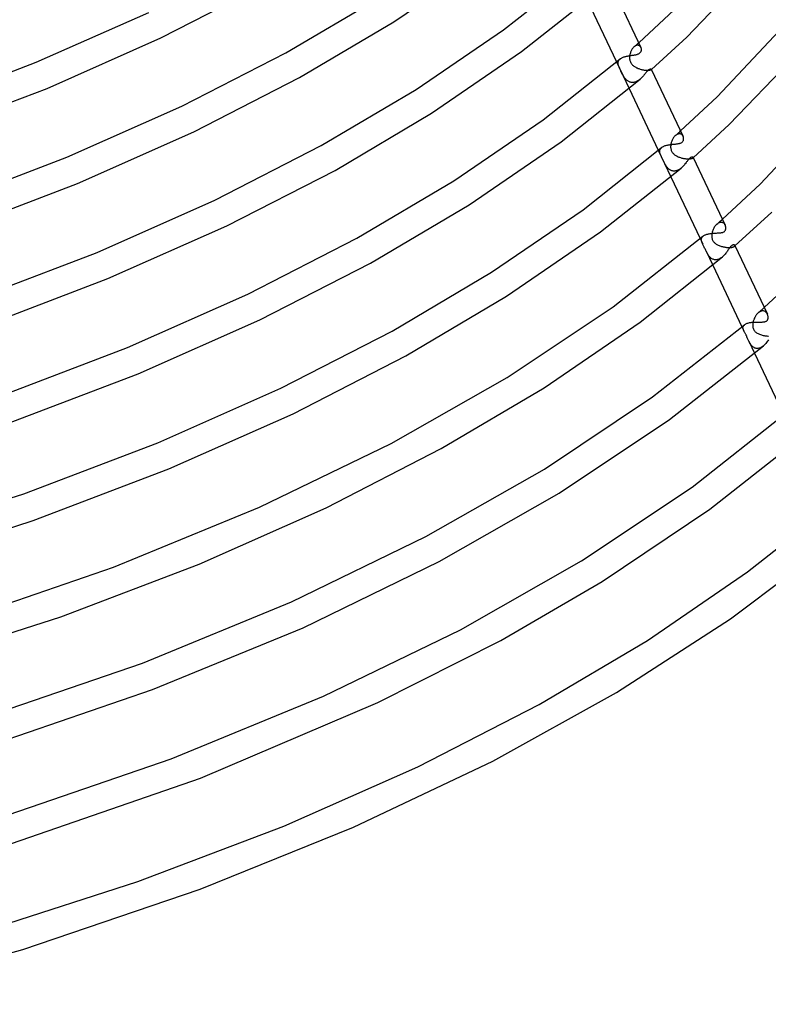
# Model space of a CAD drawing. Header units: millimetres. Extents: x -374 to 374, y -188 to 321.
# Tile 43 of 112: x 180 to 286, y -154 to -15. Entities that reach past the tile are written whole.
import ezdxf

# ---------------------------------------------------------------- set-up
doc = ezdxf.new("R2010")
doc.units = ezdxf.units.MM
doc.layers.add('HIDDEN', color=7, linetype='Continuous')
doc.layers.add('THICK', color=7, linetype='Continuous')

msp = doc.modelspace()

# ---------------------------------------------------------------- linework, layer by layer
at = {"layer": 'HIDDEN'}
for p, q in [((266.22, -19.39), (266.17, -19.49)), ((266.27, -19.3), (266.22, -19.39)), ((266.32, -19.21), (266.27, -19.3)), ((266.37, -19.12), (266.32, -19.21)), ((266.43, -19.04), (266.37, -19.12)), ((266.5, -18.97), (266.43, -19.04)), ((266.56, -18.9), (266.5, -18.97)), ((266.63, -18.83), (266.56, -18.9)), ((266.63, -18.83), (266.74, -18.74)), ((266.69, -18.78), (266.63, -18.83)), ((266.76, -18.73), (266.69, -18.78)), ((266.74, -18.74), (266.85, -18.64)), ((266.83, -18.69), (266.76, -18.73)), ((266.89, -18.66), (266.83, -18.69)), ((266.85, -18.64), (266.96, -18.54)), ((266.96, -18.64), (266.89, -18.66)), ((266.96, -18.54), (267.07, -18.45)), ((267.02, -18.62), (266.96, -18.64)), ((267.09, -18.61), (267.02, -18.62)), ((267.07, -18.45), (267.18, -18.35)), ((267.15, -18.61), (267.09, -18.61)), ((267.21, -18.61), (267.15, -18.61)), ((267.18, -18.35), (267.28, -18.25)), ((267.27, -18.63), (267.21, -18.61)), ((267.32, -18.65), (267.27, -18.63)), ((267.38, -18.67), (267.32, -18.65)), ((267.42, -18.7), (267.38, -18.67)), ((267.47, -18.74), (267.42, -18.7)), ((267.51, -18.78), (267.47, -18.74)), ((267.54, -18.82), (267.51, -18.78)), ((267.58, -18.87), (267.54, -18.82)), ((267.6, -18.93), (267.58, -18.87)), ((264.4, -20.91), (264.43, -20.84)), ((264.43, -20.84), (264.46, -20.78)), ((264.46, -20.78), (264.49, -20.72)), ((264.49, -20.72), (264.54, -20.66)), ((264.54, -20.66), (264.59, -20.6)), ((264.59, -20.6), (264.64, -20.55)), ((266, -20.12), (265.99, -20.23)), ((265.99, -20.23), (265.99, -20.34)), ((265.99, -20.34), (265.99, -20.44)), ((265.99, -20.44), (266, -20.55)), ((266.02, -20.01), (266, -20.12)), ((266, -20.55), (266.02, -20.66)), ((266.04, -19.9), (266.02, -20.01)), ((266.02, -20.66), (266.04, -20.77)), ((266.07, -19.8), (266.04, -19.9)), ((266.04, -20.77), (266.08, -20.87)), ((266.1, -19.69), (266.07, -19.8)), ((266.13, -19.59), (266.1, -19.69)), ((266.17, -19.49), (266.13, -19.59)), ((264.15, -20.97), (265.92, -24.71)), ((264.37, -21.11), (264.38, -21.04)), ((264.38, -21.18), (264.37, -21.11)), ((264.38, -21.04), (264.39, -20.97)), ((264.38, -21.25), (264.38, -21.18)), ((264.4, -21.32), (264.38, -21.25)), ((264.39, -20.97), (264.4, -20.91)), ((264.41, -21.4), (264.4, -21.32)), ((264.43, -21.47), (264.41, -21.4)), ((264.46, -21.54), (264.43, -21.47)), ((264.48, -21.62), (264.46, -21.54)), ((264.51, -21.69), (264.48, -21.62)), ((264.54, -21.77), (264.51, -21.69)), ((264.58, -21.86), (264.54, -21.77)), ((264.61, -21.94), (264.58, -21.86)), ((264.65, -22.03), (264.61, -21.94)), ((264.69, -22.11), (264.65, -22.03)), ((264.74, -22.21), (264.69, -22.11)), ((264.78, -22.3), (264.74, -22.21)), ((266.08, -20.87), (266.12, -20.97)), ((266.12, -20.97), (266.16, -21.07)), ((266.16, -21.07), (266.22, -21.16)), ((266.22, -21.16), (266.28, -21.25)), ((266.28, -21.25), (266.35, -21.33)), ((266.35, -21.33), (266.42, -21.4)), ((266.42, -21.4), (266.5, -21.48)), ((266.5, -21.48), (266.59, -21.54)), ((266.59, -21.54), (266.68, -21.61)), ((266.68, -21.61), (266.77, -21.67)), ((266.77, -21.67), (266.86, -21.72)), ((266.86, -21.72), (266.96, -21.78)), ((266.96, -21.78), (267.07, -21.82)), ((267.07, -21.82), (267.17, -21.87)), ((267.17, -21.87), (267.28, -21.91)), ((267.28, -21.91), (267.39, -21.95)), ((267.39, -21.95), (267.5, -21.98)), ((267.5, -21.98), (267.61, -22.02)), ((267.61, -22.02), (267.72, -22.04)), ((267.72, -22.04), (267.83, -22.07)), ((267.83, -22.07), (267.94, -22.09)), ((267.94, -22.09), (268.05, -22.11)), ((268.05, -22.11), (268.15, -22.12)), ((268.15, -22.12), (268.25, -22.13)), ((268.25, -22.13), (268.35, -22.14)), ((268.35, -22.14), (268.44, -22.14)), ((268.44, -22.14), (268.53, -22.14)), ((268.53, -22.14), (268.61, -22.14)), ((268.61, -22.14), (268.69, -22.14)), ((268.69, -22.14), (268.75, -22.13)), ((268.75, -22.13), (268.82, -22.12)), ((268.82, -22.12), (268.87, -22.11)), ((268.87, -22.11), (268.92, -22.1)), ((268.92, -22.1), (268.96, -22.08)), ((268.96, -22.08), (268.99, -22.07)), ((268.99, -22.07), (269.02, -22.05)), ((269.02, -22.05), (269.04, -22.04)), ((269.04, -22.04), (269.05, -22.03)), ((269.04, -22.04), (269.05, -22.03)), ((269.04, -22.04), (269.04, -22.04)), ((269.05, -22.02), (269.06, -22.01)), ((269.05, -22.03), (269.05, -22.02)), ((269.05, -22.03), (269.06, -22.02)), ((269.05, -22.03), (269.05, -22.03)), ((269.06, -22), (269.06, -21.99)), ((269.06, -22.01), (269.06, -22)), ((269.06, -22.01), (269.06, -22.01)), ((269.06, -22.02), (269.07, -22.01)), ((269.06, -22.02), (269.06, -22.02)), ((264.83, -22.39), (264.78, -22.3)), ((264.87, -22.48), (264.83, -22.39)), ((264.92, -22.58), (264.87, -22.48)), ((264.97, -22.67), (264.92, -22.58)), ((265.02, -22.76), (264.97, -22.67)), ((265.07, -22.85), (265.02, -22.76)), ((265.12, -22.94), (265.07, -22.85)), ((265.17, -23.02), (265.12, -22.94)), ((265.23, -23.11), (265.17, -23.02)), ((265.28, -23.19), (265.23, -23.11)), ((265.34, -23.27), (265.28, -23.19)), ((265.4, -23.34), (265.34, -23.27)), ((265.46, -23.41), (265.4, -23.34)), ((265.53, -23.48), (265.46, -23.41)), ((265.59, -23.54), (265.53, -23.48)), ((265.66, -23.6), (265.59, -23.54)), ((265.74, -23.65), (265.66, -23.6)), ((267.22, -23.59), (267.13, -23.64)), ((267.31, -23.53), (267.22, -23.59)), ((267.39, -23.46), (267.31, -23.53)), ((267.47, -23.39), (267.39, -23.46)), ((265.81, -23.7), (265.74, -23.65)), ((265.89, -23.75), (265.81, -23.7)), ((265.97, -23.78), (265.89, -23.75)), ((266.05, -23.81), (265.97, -23.78)), ((266.13, -23.84), (266.05, -23.81)), ((266.22, -23.86), (266.13, -23.84)), ((266.31, -23.87), (266.22, -23.86)), ((266.4, -23.87), (266.31, -23.87)), ((266.49, -23.87), (266.4, -23.87)), ((266.58, -23.85), (266.49, -23.87)), ((266.68, -23.84), (266.58, -23.85)), ((266.77, -23.81), (266.68, -23.84)), ((266.86, -23.78), (266.77, -23.81)), ((266.95, -23.74), (266.86, -23.78)), ((267.04, -23.69), (266.95, -23.74)), ((267.13, -23.64), (267.04, -23.69)), ((272.04, -31.93), (271.99, -32.03)), ((272.09, -31.84), (272.04, -31.93)), ((272.14, -31.74), (272.09, -31.84)), ((272.2, -31.65), (272.14, -31.74)), ((272.26, -31.57), (272.2, -31.65)), ((272.33, -31.49), (272.26, -31.57)), ((272.4, -31.42), (272.33, -31.49)), ((272.47, -31.35), (272.4, -31.42)), ((272.47, -31.35), (272.59, -31.24)), ((272.54, -31.29), (272.47, -31.35)), ((272.61, -31.24), (272.54, -31.29)), ((272.59, -31.24), (272.71, -31.14)), ((272.68, -31.2), (272.61, -31.24)), ((272.76, -31.16), (272.68, -31.2)), ((272.71, -31.14), (272.83, -31.03)), ((272.83, -31.14), (272.76, -31.16)), ((272.83, -31.03), (272.95, -30.93)), ((272.9, -31.12), (272.83, -31.14)), ((272.97, -31.11), (272.9, -31.12)), ((272.95, -30.93), (273.07, -30.82)), ((273.04, -31.11), (272.97, -31.11)), ((273.11, -31.12), (273.04, -31.11)), ((273.07, -30.82), (273.19, -30.71)), ((273.17, -31.13), (273.11, -31.12)), ((273.24, -31.15), (273.17, -31.13)), ((273.29, -31.18), (273.24, -31.15)), ((273.35, -31.22), (273.29, -31.18)), ((273.4, -31.26), (273.35, -31.22)), ((273.44, -31.31), (273.4, -31.26)), ((273.48, -31.36), (273.44, -31.31)), ((273.52, -31.42), (273.48, -31.36)), ((273.55, -31.48), (273.52, -31.42)), ((270.27, -33.41), (270.29, -33.34)), ((270.29, -33.34), (270.31, -33.28)), ((270.31, -33.28), (270.35, -33.22)), ((270.35, -33.22), (270.39, -33.17)), ((270.39, -33.17), (270.44, -33.11)), ((270.44, -33.11), (270.49, -33.06)), ((271.8, -32.78), (271.79, -32.89)), ((271.79, -32.89), (271.79, -33.01)), ((271.79, -33.01), (271.8, -33.12)), ((271.81, -32.67), (271.8, -32.78)), ((271.8, -33.12), (271.82, -33.23)), ((271.83, -32.55), (271.81, -32.67)), ((271.82, -33.23), (271.84, -33.34)), ((271.85, -32.45), (271.83, -32.55)), ((271.84, -33.34), (271.88, -33.45)), ((271.88, -32.34), (271.85, -32.45)), ((271.91, -32.24), (271.88, -32.34)), ((271.95, -32.14), (271.91, -32.24)), ((271.99, -32.03), (271.95, -32.14)), ((270.05, -33.44), (271.82, -37.18)), ((270.25, -33.53), (270.26, -33.47)), ((270.25, -33.6), (270.25, -33.53)), ((270.25, -33.67), (270.25, -33.6)), ((270.26, -33.74), (270.25, -33.67)), ((270.26, -33.47), (270.27, -33.41)), ((270.28, -33.81), (270.26, -33.74)), ((270.3, -33.88), (270.28, -33.81)), ((270.32, -33.95), (270.3, -33.88)), ((270.34, -34.02), (270.32, -33.95)), ((270.37, -34.09), (270.34, -34.02)), ((270.41, -34.17), (270.37, -34.09)), ((270.44, -34.25), (270.41, -34.17)), ((270.48, -34.33), (270.44, -34.25)), ((270.52, -34.42), (270.48, -34.33)), ((270.56, -34.51), (270.52, -34.42)), ((270.6, -34.6), (270.56, -34.51)), ((270.65, -34.69), (270.6, -34.6)), ((270.69, -34.79), (270.65, -34.69)), ((271.88, -33.45), (271.92, -33.55)), ((271.92, -33.55), (271.97, -33.65)), ((271.97, -33.65), (272.03, -33.74)), ((272.03, -33.74), (272.1, -33.83)), ((272.1, -33.83), (272.17, -33.91)), ((272.17, -33.91), (272.25, -33.98)), ((272.25, -33.98), (272.34, -34.06)), ((272.34, -34.06), (272.43, -34.12)), ((272.43, -34.12), (272.52, -34.18)), ((272.52, -34.18), (272.62, -34.24)), ((272.62, -34.24), (272.72, -34.29)), ((272.72, -34.29), (272.83, -34.34)), ((272.83, -34.34), (272.94, -34.39)), ((272.94, -34.39), (273.05, -34.43)), ((273.05, -34.43), (273.16, -34.47)), ((273.16, -34.47), (273.28, -34.5)), ((273.28, -34.5), (273.39, -34.53)), ((273.39, -34.53), (273.51, -34.56)), ((273.51, -34.56), (273.62, -34.58)), ((273.62, -34.58), (273.73, -34.6)), ((273.73, -34.6), (273.84, -34.62)), ((273.84, -34.62), (273.95, -34.63)), ((273.95, -34.63), (274.06, -34.64)), ((274.06, -34.64), (274.16, -34.65)), ((274.16, -34.65), (274.26, -34.65)), ((274.26, -34.65), (274.35, -34.65)), ((274.35, -34.65), (274.44, -34.65)), ((274.44, -34.65), (274.52, -34.64)), ((274.52, -34.64), (274.6, -34.63)), ((274.6, -34.63), (274.67, -34.62)), ((274.67, -34.62), (274.73, -34.61)), ((274.73, -34.61), (274.78, -34.59)), ((274.78, -34.59), (274.83, -34.58)), ((274.83, -34.58), (274.86, -34.56)), ((274.86, -34.56), (274.9, -34.54)), ((274.9, -34.54), (274.92, -34.52)), ((274.92, -34.52), (274.94, -34.5)), ((274.92, -34.52), (274.93, -34.51)), ((274.93, -34.51), (274.94, -34.51)), ((274.94, -34.5), (274.95, -34.49)), ((274.94, -34.5), (274.95, -34.49)), ((274.94, -34.51), (274.94, -34.5)), ((274.95, -34.45), (274.95, -34.43)), ((274.96, -34.46), (274.95, -34.45)), ((274.95, -34.47), (274.96, -34.46)), ((274.95, -34.49), (274.95, -34.47)), ((274.95, -34.49), (274.96, -34.48)), ((274.96, -34.48), (274.97, -34.48)), ((270.74, -34.89), (270.69, -34.79)), ((270.79, -34.98), (270.74, -34.89)), ((270.83, -35.08), (270.79, -34.98)), ((270.88, -35.18), (270.83, -35.08)), ((270.93, -35.27), (270.88, -35.18)), ((270.98, -35.37), (270.93, -35.27)), ((271.03, -35.46), (270.98, -35.37)), ((271.09, -35.55), (271.03, -35.46)), ((271.14, -35.64), (271.09, -35.55)), ((271.2, -35.73), (271.14, -35.64)), ((271.26, -35.81), (271.2, -35.73)), ((271.33, -35.89), (271.26, -35.81)), ((271.4, -35.97), (271.33, -35.89)), ((271.47, -36.04), (271.4, -35.97)), ((271.54, -36.11), (271.47, -36.04)), ((271.62, -36.17), (271.54, -36.11)), ((273.09, -36.09), (272.99, -36.15)), ((273.19, -36.02), (273.09, -36.09)), ((273.28, -35.94), (273.19, -36.02)), ((271.7, -36.22), (271.62, -36.17)), ((271.79, -36.27), (271.7, -36.22)), ((271.88, -36.31), (271.79, -36.27)), ((271.97, -36.34), (271.88, -36.31)), ((272.07, -36.36), (271.97, -36.34)), ((272.16, -36.38), (272.07, -36.36)), ((272.27, -36.38), (272.16, -36.38)), ((272.37, -36.38), (272.27, -36.38)), ((272.47, -36.36), (272.37, -36.38)), ((272.58, -36.34), (272.47, -36.36)), ((272.68, -36.31), (272.58, -36.34)), ((272.79, -36.26), (272.68, -36.31)), ((272.89, -36.21), (272.79, -36.26)), ((272.99, -36.15), (272.89, -36.21)), ((277.89, -44.41), (277.83, -44.52)), ((277.95, -44.31), (277.89, -44.41)), ((278.01, -44.21), (277.95, -44.31)), ((278.08, -44.11), (278.01, -44.21)), ((278.15, -44.03), (278.08, -44.11)), ((278.23, -43.94), (278.15, -44.03)), ((278.31, -43.87), (278.23, -43.94)), ((278.31, -43.87), (278.44, -43.75)), ((278.38, -43.81), (278.31, -43.87)), ((278.46, -43.75), (278.38, -43.81)), ((278.44, -43.75), (278.57, -43.64)), ((278.55, -43.7), (278.46, -43.75)), ((278.63, -43.66), (278.55, -43.7)), ((278.57, -43.64), (278.7, -43.52)), ((278.71, -43.64), (278.63, -43.66)), ((278.7, -43.52), (278.83, -43.41)), ((278.79, -43.62), (278.71, -43.64)), ((278.87, -43.61), (278.79, -43.62)), ((278.83, -43.41), (278.96, -43.29)), ((278.94, -43.61), (278.87, -43.61)), ((279.02, -43.62), (278.94, -43.61)), ((278.96, -43.29), (279.09, -43.18)), ((279.09, -43.64), (279.02, -43.62)), ((279.16, -43.67), (279.09, -43.64)), ((279.22, -43.7), (279.16, -43.67)), ((279.28, -43.74), (279.22, -43.7)), ((279.33, -43.79), (279.28, -43.74)), ((279.38, -43.84), (279.33, -43.79)), ((279.42, -43.9), (279.38, -43.84)), ((279.46, -43.97), (279.42, -43.9)), ((279.5, -44.03), (279.46, -43.97)), ((276.13, -45.93), (276.15, -45.87)), ((276.15, -45.87), (276.17, -45.8)), ((276.17, -45.8), (276.2, -45.74)), ((276.2, -45.74), (276.24, -45.68)), ((276.24, -45.68), (276.29, -45.62)), ((276.29, -45.62), (276.35, -45.57)), ((277.59, -45.34), (277.58, -45.46)), ((277.58, -45.46), (277.58, -45.58)), ((277.58, -45.58), (277.59, -45.69)), ((277.61, -45.22), (277.59, -45.34)), ((277.59, -45.69), (277.61, -45.8)), ((277.63, -45.1), (277.61, -45.22)), ((277.61, -45.8), (277.63, -45.91)), ((277.66, -44.98), (277.63, -45.1)), ((277.69, -44.87), (277.66, -44.98)), ((277.73, -44.75), (277.69, -44.87)), ((277.78, -44.63), (277.73, -44.75)), ((277.83, -44.52), (277.78, -44.63)), ((275.96, -45.9), (276.31, -46.65)), ((276.12, -46), (276.13, -45.93)), ((276.12, -46.07), (276.12, -46)), ((276.13, -46.14), (276.12, -46.07)), ((276.14, -46.21), (276.13, -46.14)), ((276.16, -46.28), (276.14, -46.21)), ((276.19, -46.35), (276.16, -46.28)), ((276.2, -46.4), (276.19, -46.35)), ((276.22, -46.45), (276.2, -46.4)), ((276.24, -46.5), (276.22, -46.45)), ((276.26, -46.54), (276.24, -46.5)), ((276.28, -46.59), (276.26, -46.54)), ((276.31, -46.65), (276.28, -46.59)), ((276.35, -46.73), (276.31, -46.65)), ((276.4, -46.83), (276.35, -46.73)), ((276.44, -46.92), (276.4, -46.83)), ((276.49, -47.02), (276.44, -46.92)), ((276.54, -47.13), (276.49, -47.02)), ((276.59, -47.24), (276.54, -47.13)), ((276.64, -47.35), (276.59, -47.24)), ((277.63, -45.91), (277.66, -46.02)), ((277.66, -46.02), (277.71, -46.12)), ((277.71, -46.12), (277.76, -46.22)), ((277.76, -46.22), (277.82, -46.31)), ((277.82, -46.31), (277.89, -46.39)), ((277.89, -46.39), (277.96, -46.47)), ((277.96, -46.47), (278.04, -46.54)), ((278.04, -46.54), (278.13, -46.61)), ((278.13, -46.61), (278.22, -46.67)), ((278.22, -46.67), (278.31, -46.73)), ((278.31, -46.73), (278.42, -46.79)), ((278.42, -46.79), (278.52, -46.84)), ((278.52, -46.84), (278.63, -46.88)), ((278.63, -46.88), (278.74, -46.93)), ((278.74, -46.93), (278.86, -46.97)), ((278.86, -46.97), (278.98, -47)), ((278.98, -47), (279.1, -47.04)), ((279.1, -47.04), (279.22, -47.07)), ((279.22, -47.07), (279.34, -47.09)), ((279.34, -47.09), (279.46, -47.11)), ((279.46, -47.11), (279.58, -47.13)), ((279.58, -47.13), (279.69, -47.15)), ((279.69, -47.15), (279.81, -47.16)), ((279.81, -47.16), (279.92, -47.16)), ((279.92, -47.16), (280.03, -47.17)), ((280.03, -47.17), (280.14, -47.16)), ((280.14, -47.16), (280.23, -47.16)), ((280.23, -47.16), (280.33, -47.15)), ((280.33, -47.15), (280.41, -47.14)), ((280.41, -47.14), (280.49, -47.13)), ((280.49, -47.13), (280.56, -47.11)), ((280.56, -47.11), (280.63, -47.09)), ((280.63, -47.09), (280.68, -47.07)), ((280.68, -47.07), (280.73, -47.05)), ((280.73, -47.05), (280.77, -47.03)), ((280.77, -47.03), (280.8, -47)), ((280.8, -47), (280.82, -46.98)), ((280.8, -47.01), (280.81, -46.99)), ((280.81, -46.99), (280.82, -46.98)), ((280.82, -46.98), (280.84, -46.96)), ((280.82, -46.98), (280.84, -46.97)), ((280.85, -46.89), (280.84, -46.87)), ((280.84, -46.96), (280.85, -46.93)), ((280.84, -46.97), (280.85, -46.96)), ((280.85, -46.91), (280.85, -46.89)), ((280.85, -46.93), (280.85, -46.91)), ((280.85, -46.96), (280.86, -46.95)), ((280.86, -46.95), (280.87, -46.94)), ((276.7, -47.46), (276.64, -47.35)), ((276.75, -47.57), (276.7, -47.46)), ((276.8, -47.68), (276.75, -47.57)), ((276.79, -47.67), (277.73, -49.64)), ((276.85, -47.78), (276.8, -47.68)), ((276.9, -47.88), (276.85, -47.78)), ((276.95, -47.97), (276.9, -47.88)), ((277, -48.06), (276.95, -47.97)), ((277.05, -48.15), (277, -48.06)), ((277.11, -48.24), (277.05, -48.15)), ((277.17, -48.33), (277.11, -48.24)), ((277.23, -48.41), (277.17, -48.33)), ((277.3, -48.49), (277.23, -48.41)), ((277.37, -48.56), (277.3, -48.49)), ((277.45, -48.63), (277.37, -48.56)), ((277.53, -48.69), (277.45, -48.63)), ((278.9, -48.63), (278.8, -48.69)), ((279, -48.56), (278.9, -48.63)), ((279.1, -48.48), (279, -48.56)), ((277.61, -48.75), (277.53, -48.69)), ((277.7, -48.79), (277.61, -48.75)), ((277.78, -48.83), (277.7, -48.79)), ((277.88, -48.86), (277.78, -48.83)), ((277.98, -48.88), (277.88, -48.86)), ((278.07, -48.89), (277.98, -48.88)), ((278.18, -48.9), (278.07, -48.89)), ((278.28, -48.89), (278.18, -48.9)), ((278.39, -48.87), (278.28, -48.89)), ((278.49, -48.84), (278.39, -48.87)), ((278.6, -48.8), (278.49, -48.84)), ((278.7, -48.75), (278.6, -48.8)), ((278.8, -48.69), (278.7, -48.75)), ((283.7, -56.97), (283.65, -57.06)), ((283.75, -56.87), (283.7, -56.97)), ((283.81, -56.78), (283.75, -56.87)), ((283.87, -56.7), (283.81, -56.78)), ((283.93, -56.61), (283.87, -56.7)), ((284, -56.53), (283.93, -56.61)), ((284.07, -56.46), (284, -56.53)), ((284.14, -56.39), (284.07, -56.46)), ((284.22, -56.33), (284.14, -56.39)), ((284.15, -56.39), (284.29, -56.26)), ((284.29, -56.28), (284.22, -56.33)), ((284.29, -56.26), (284.43, -56.14)), ((284.37, -56.23), (284.29, -56.28)), ((284.45, -56.19), (284.37, -56.23)), ((284.43, -56.14), (284.57, -56.01)), ((284.52, -56.16), (284.45, -56.19)), ((284.6, -56.13), (284.52, -56.16)), ((284.57, -56.01), (284.71, -55.89)), ((284.68, -56.12), (284.6, -56.13)), ((284.76, -56.11), (284.68, -56.12)), ((284.71, -55.89), (284.85, -55.76)), ((284.83, -56.11), (284.76, -56.11)), ((284.91, -56.12), (284.83, -56.11)), ((284.85, -55.76), (284.99, -55.64)), ((284.98, -56.14), (284.91, -56.12)), ((285.05, -56.17), (284.98, -56.14)), ((285.11, -56.2), (285.05, -56.17)), ((285.17, -56.24), (285.11, -56.2)), ((285.23, -56.29), (285.17, -56.24)), ((285.28, -56.34), (285.23, -56.29)), ((285.33, -56.4), (285.28, -56.34)), ((285.37, -56.46), (285.33, -56.4)), ((285.41, -56.53), (285.37, -56.46)), ((285.45, -56.59), (285.41, -56.53)), ((281.86, -58.36), (282.12, -58.92)), ((282.01, -58.38), (282.03, -58.32)), ((282.03, -58.32), (282.06, -58.25)), ((282.06, -58.25), (282.09, -58.19)), ((282.09, -58.19), (282.14, -58.13)), ((282.14, -58.13), (282.2, -58.07)), ((283.38, -57.92), (283.37, -58.01)), ((283.37, -58.01), (283.37, -58.1)), ((283.37, -58.1), (283.37, -58.2)), ((283.37, -58.2), (283.37, -58.32)), ((283.37, -58.32), (283.39, -58.44)), ((283.39, -57.84), (283.38, -57.92)), ((283.41, -57.75), (283.39, -57.84)), ((283.43, -57.66), (283.41, -57.75)), ((283.45, -57.56), (283.43, -57.66)), ((283.48, -57.46), (283.45, -57.56)), ((283.52, -57.36), (283.48, -57.46)), ((283.56, -57.26), (283.52, -57.36)), ((283.6, -57.16), (283.56, -57.26)), ((283.65, -57.06), (283.6, -57.16)), ((282, -58.45), (282.01, -58.38)), ((282, -58.53), (282, -58.45)), ((282.01, -58.6), (282, -58.53)), ((282.03, -58.67), (282.01, -58.6)), ((282.05, -58.75), (282.03, -58.67)), ((282.08, -58.83), (282.05, -58.75)), ((282.09, -58.84), (282.08, -58.83)), ((282.09, -58.85), (282.09, -58.84)), ((282.1, -58.87), (282.09, -58.85)), ((282.11, -58.88), (282.1, -58.87)), ((282.11, -58.9), (282.11, -58.88)), ((282.12, -58.91), (282.11, -58.9)), ((282.15, -58.98), (282.12, -58.91)), ((282.19, -59.05), (282.15, -58.98)), ((282.23, -59.12), (282.19, -59.05)), ((282.26, -59.19), (282.23, -59.12)), ((282.3, -59.26), (282.26, -59.19)), ((282.34, -59.34), (282.3, -59.26)), ((282.39, -59.42), (282.34, -59.34)), ((282.43, -59.51), (282.39, -59.42)), ((282.47, -59.6), (282.43, -59.51)), ((282.52, -59.7), (282.47, -59.6)), ((282.56, -59.79), (282.52, -59.7)), ((283.39, -58.44), (283.42, -58.56)), ((283.42, -58.56), (283.47, -58.67)), ((283.47, -58.67), (283.52, -58.78)), ((283.52, -58.78), (283.59, -58.88)), ((283.59, -58.88), (283.66, -58.97)), ((283.66, -58.97), (283.74, -59.05)), ((283.74, -59.05), (283.83, -59.12)), ((283.83, -59.12), (283.93, -59.19)), ((283.93, -59.19), (284.02, -59.25)), ((284.02, -59.25), (284.13, -59.3)), ((284.13, -59.3), (284.24, -59.35)), ((284.24, -59.35), (284.35, -59.4)), ((284.35, -59.4), (284.47, -59.45)), ((284.47, -59.45), (284.59, -59.49)), ((284.59, -59.49), (284.72, -59.53)), ((284.72, -59.53), (284.85, -59.56)), ((284.85, -59.56), (284.97, -59.59)), ((284.97, -59.59), (285.1, -59.61)), ((285.1, -59.61), (285.23, -59.64)), ((285.23, -59.64), (285.36, -59.65)), ((285.36, -59.65), (285.49, -59.67)), ((285.49, -59.67), (285.61, -59.68)), ((282.6, -59.89), (282.56, -59.79)), ((282.64, -59.99), (282.6, -59.89)), ((282.69, -60.09), (282.64, -59.99)), ((282.73, -60.19), (282.69, -60.09)), ((282.77, -60.29), (282.73, -60.19)), ((282.82, -60.39), (282.77, -60.29)), ((282.87, -60.49), (282.82, -60.39)), ((282.82, -60.39), (283.63, -62.1)), ((282.92, -60.59), (282.87, -60.49)), ((282.98, -60.69), (282.92, -60.59)), ((283.04, -60.78), (282.98, -60.69)), ((283.1, -60.88), (283.04, -60.78)), ((283.17, -60.96), (283.1, -60.88)), ((283.24, -61.05), (283.17, -60.96)), ((283.32, -61.12), (283.24, -61.05)), ((283.4, -61.19), (283.32, -61.12)), ((284.8, -61.1), (284.69, -61.18)), ((284.91, -61.02), (284.8, -61.1)), ((283.49, -61.25), (283.4, -61.19)), ((283.58, -61.3), (283.49, -61.25)), ((283.67, -61.35), (283.58, -61.3)), ((283.77, -61.38), (283.67, -61.35)), ((283.88, -61.4), (283.77, -61.38)), ((283.99, -61.41), (283.88, -61.4)), ((284.1, -61.4), (283.99, -61.41)), ((284.22, -61.39), (284.1, -61.4)), ((284.34, -61.35), (284.22, -61.39)), ((284.45, -61.31), (284.34, -61.35)), ((284.57, -61.25), (284.45, -61.31)), ((284.69, -61.18), (284.57, -61.25))]:
    msp.add_line(p, q, dxfattribs=at)
at = {"layer": 'THICK'}
for p, q in [((232.73, -15.3), (245.18, -6.78)), ((274.07, -17.45), (284.39, -6.67)), ((248.22, -16.41), (258.8, -8.04)), ((263.16, -9.54), (267.6, -18.92)), ((199.84, -17.57), (214.41, -10.09)), ((250.75, -19.51), (261.67, -10.85)), ((217.48, -19.68), (230.58, -11.93)), ((260.01, -12.25), (264.15, -20.97)), ((267.28, -18.25), (272.28, -13.61)), ((182.26, -21), (198.12, -13.97)), ((278.35, -25.9), (288.58, -15.03)), ((219.41, -23.18), (232.73, -15.3)), ((235.89, -24.84), (248.22, -16.41)), ((183.78, -24.7), (199.84, -17.57)), ((269.07, -22.01), (274.07, -17.45)), ((267.63, -18.98), (267.6, -18.93)), ((267.62, -19.48), (267.64, -19.42)), ((267.65, -19.04), (267.63, -18.98)), ((267.64, -19.42), (267.66, -19.36)), ((267.66, -19.1), (267.65, -19.04)), ((267.67, -19.17), (267.66, -19.1)), ((267.66, -19.36), (267.67, -19.29)), ((267.67, -19.23), (267.67, -19.17)), ((267.67, -19.29), (267.67, -19.23)), ((280.07, -29.82), (290.62, -18.81)), ((202.78, -27.23), (217.48, -19.68)), ((238.03, -28.21), (250.75, -19.51)), ((253.81, -29.12), (264.65, -20.55)), ((264.65, -20.55), (264.71, -20.5)), ((264.71, -20.5), (264.77, -20.46)), ((264.77, -20.46), (264.84, -20.41)), ((264.84, -20.41), (264.92, -20.37)), ((264.92, -20.37), (265.01, -20.33)), ((265.01, -20.33), (265.09, -20.3)), ((265.09, -20.3), (265.18, -20.26)), ((265.18, -20.26), (265.28, -20.23)), ((265.28, -20.23), (265.38, -20.21)), ((265.38, -20.21), (265.48, -20.18)), ((265.48, -20.18), (265.58, -20.16)), ((265.58, -20.16), (265.68, -20.13)), ((265.68, -20.13), (265.78, -20.11)), ((265.78, -20.11), (265.89, -20.09)), ((265.89, -20.09), (265.99, -20.08)), ((265.99, -20.08), (266.09, -20.06)), ((266.09, -20.06), (266.2, -20.05)), ((266.2, -20.05), (266.3, -20.03)), ((266.3, -20.03), (266.4, -20.02)), ((266.4, -20.02), (266.5, -20)), ((266.5, -20), (266.6, -19.99)), ((266.6, -19.99), (266.69, -19.97)), ((266.69, -19.97), (266.79, -19.96)), ((266.79, -19.96), (266.88, -19.94)), ((266.88, -19.94), (266.96, -19.92)), ((266.96, -19.92), (267.05, -19.9)), ((267.05, -19.9), (267.13, -19.87)), ((267.13, -19.87), (267.21, -19.84)), ((267.21, -19.84), (267.28, -19.81)), ((267.28, -19.81), (267.34, -19.78)), ((267.34, -19.78), (267.4, -19.74)), ((267.4, -19.74), (267.46, -19.69)), ((267.46, -19.69), (267.51, -19.64)), ((267.51, -19.64), (267.55, -19.59)), ((267.55, -19.59), (267.59, -19.54)), ((267.59, -19.54), (267.62, -19.48)), ((164.98, -27.58), (182.26, -21)), ((268.57, -22.2), (268.51, -22.25)), ((268.62, -22.15), (268.57, -22.2)), ((268.68, -22.1), (268.62, -22.15)), ((268.74, -22.06), (268.68, -22.1)), ((268.79, -22.03), (268.74, -22.06)), ((268.84, -22), (268.79, -22.03)), ((268.88, -21.98), (268.84, -22)), ((268.92, -21.97), (268.88, -21.98)), ((268.96, -21.97), (268.92, -21.97)), ((268.99, -21.97), (268.96, -21.97)), ((269.01, -21.97), (268.99, -21.97)), ((269.03, -21.97), (269.01, -21.97)), ((269.05, -21.98), (269.03, -21.97)), ((269.06, -21.99), (269.05, -21.98)), ((269.06, -21.99), (273.54, -31.47)), ((204.51, -30.84), (219.41, -23.18)), ((256.32, -32.24), (267.47, -23.39)), ((267.56, -23.32), (267.47, -23.39)), ((267.64, -23.24), (267.56, -23.32)), ((267.72, -23.16), (267.64, -23.24)), ((267.8, -23.08), (267.72, -23.16)), ((267.87, -23), (267.8, -23.08)), ((267.94, -22.92), (267.87, -23)), ((268.01, -22.84), (267.94, -22.92)), ((268.08, -22.76), (268.01, -22.84)), ((268.14, -22.68), (268.08, -22.76)), ((268.21, -22.6), (268.14, -22.68)), ((268.27, -22.52), (268.21, -22.6)), ((268.33, -22.45), (268.27, -22.52)), ((268.39, -22.38), (268.33, -22.45)), ((268.45, -22.31), (268.39, -22.38)), ((268.51, -22.25), (268.45, -22.31)), ((166.3, -31.35), (183.78, -24.7)), ((222.48, -32.77), (235.89, -24.84)), ((265.92, -24.71), (270.05, -33.44)), ((273.19, -30.71), (278.35, -25.9)), ((186.55, -34.43), (202.78, -27.23)), ((284.43, -38.2), (294.86, -27.09)), ((224.42, -36.28), (238.03, -28.21)), ((241.19, -37.75), (253.81, -29.12)), ((274.97, -34.48), (280.07, -29.82)), ((188.07, -38.13), (204.51, -30.84)), ((273.58, -31.54), (273.55, -31.48)), ((273.6, -31.61), (273.58, -31.54)), ((273.61, -31.68), (273.6, -31.61)), ((273.62, -31.75), (273.61, -31.68)), ((273.61, -31.97), (273.62, -31.9)), ((273.62, -31.83), (273.62, -31.75)), ((273.62, -31.9), (273.62, -31.83)), ((207.45, -40.5), (222.48, -32.77)), ((243.34, -41.13), (256.32, -32.24)), ((259.42, -41.83), (270.5, -33.06)), ((270.5, -33.06), (270.56, -33.01)), ((270.56, -33.01), (270.62, -32.97)), ((270.62, -32.97), (270.69, -32.93)), ((270.69, -32.93), (270.77, -32.89)), ((270.77, -32.89), (270.85, -32.85)), ((270.85, -32.85), (270.94, -32.81)), ((270.94, -32.81), (271.03, -32.78)), ((271.03, -32.78), (271.13, -32.75)), ((271.13, -32.75), (271.23, -32.73)), ((271.23, -32.73), (271.33, -32.7)), ((271.33, -32.7), (271.43, -32.68)), ((271.43, -32.68), (271.53, -32.66)), ((271.53, -32.66), (271.64, -32.65)), ((271.64, -32.65), (271.74, -32.63)), ((271.74, -32.63), (271.85, -32.62)), ((271.85, -32.62), (271.95, -32.6)), ((271.95, -32.6), (272.06, -32.59)), ((272.06, -32.59), (272.16, -32.58)), ((272.16, -32.58), (272.27, -32.57)), ((272.27, -32.57), (272.37, -32.56)), ((272.37, -32.56), (272.47, -32.55)), ((272.47, -32.55), (272.57, -32.54)), ((272.57, -32.54), (272.66, -32.53)), ((272.66, -32.53), (272.76, -32.52)), ((272.76, -32.52), (272.85, -32.5)), ((272.85, -32.5), (272.93, -32.49)), ((272.93, -32.49), (273.02, -32.47)), ((273.02, -32.47), (273.1, -32.45)), ((273.1, -32.45), (273.18, -32.42)), ((273.18, -32.42), (273.27, -32.38)), ((273.27, -32.38), (273.35, -32.34)), ((273.35, -32.34), (273.42, -32.28)), ((273.42, -32.28), (273.48, -32.23)), ((273.48, -32.23), (273.52, -32.17)), ((273.52, -32.17), (273.56, -32.11)), ((273.56, -32.11), (273.59, -32.04)), ((273.59, -32.04), (273.61, -31.97)), ((168.86, -41.16), (186.55, -34.43)), ((274.31, -34.74), (274.24, -34.82)), ((274.37, -34.67), (274.31, -34.74)), ((274.43, -34.6), (274.37, -34.67)), ((274.5, -34.55), (274.43, -34.6)), ((274.55, -34.5), (274.5, -34.55)), ((274.61, -34.46), (274.55, -34.5)), ((274.66, -34.44), (274.61, -34.46)), ((274.71, -34.41), (274.66, -34.44)), ((274.76, -34.4), (274.71, -34.41)), ((274.8, -34.39), (274.76, -34.4)), ((274.83, -34.39), (274.8, -34.39)), ((274.87, -34.39), (274.83, -34.39)), ((274.9, -34.4), (274.87, -34.39)), ((274.92, -34.41), (274.9, -34.4)), ((274.94, -34.42), (274.92, -34.41)), ((274.95, -34.43), (274.94, -34.42)), ((274.95, -34.44), (279.49, -44.02)), ((261.9, -44.97), (273.28, -35.94)), ((273.38, -35.85), (273.28, -35.94)), ((273.47, -35.76), (273.38, -35.85)), ((273.56, -35.67), (273.47, -35.76)), ((273.65, -35.57), (273.56, -35.67)), ((273.73, -35.47), (273.65, -35.57)), ((273.81, -35.37), (273.73, -35.47)), ((273.89, -35.28), (273.81, -35.37)), ((273.97, -35.18), (273.89, -35.28)), ((274.04, -35.09), (273.97, -35.18)), ((274.11, -35), (274.04, -35.09)), ((274.17, -34.91), (274.11, -35)), ((274.24, -34.82), (274.17, -34.91)), ((209.17, -44.1), (224.42, -36.28)), ((271.82, -37.18), (275.96, -45.9)), ((170.19, -44.94), (188.07, -38.13)), ((227.49, -45.86), (241.19, -37.75)), ((279.09, -43.18), (284.43, -38.2)), ((190.84, -47.86), (207.45, -40.5)), ((229.42, -49.37), (243.34, -41.13)), ((246.5, -50.66), (259.42, -41.83)), ((280.87, -46.94), (286.07, -42.19)), ((192.36, -51.56), (209.17, -44.1)), ((279.53, -44.11), (279.5, -44.03)), ((279.55, -44.18), (279.53, -44.11)), ((279.57, -44.26), (279.55, -44.18)), ((279.58, -44.33), (279.57, -44.26)), ((279.58, -44.41), (279.58, -44.33)), ((279.58, -44.49), (279.58, -44.41)), ((212.11, -53.76), (227.49, -45.86)), ((248.64, -54.04), (261.9, -44.97)), ((263.66, -55.53), (276.35, -45.57)), ((276.35, -45.57), (276.41, -45.52)), ((276.41, -45.52), (276.48, -45.47)), ((276.48, -45.47), (276.55, -45.43)), ((276.55, -45.43), (276.64, -45.39)), ((276.64, -45.39), (276.73, -45.35)), ((276.73, -45.35), (276.82, -45.32)), ((276.82, -45.32), (276.92, -45.29)), ((276.92, -45.29), (277.03, -45.26)), ((277.03, -45.26), (277.14, -45.24)), ((277.14, -45.24), (277.25, -45.22)), ((277.25, -45.22), (277.36, -45.2)), ((277.36, -45.2), (277.47, -45.18)), ((277.47, -45.18), (277.59, -45.17)), ((277.59, -45.17), (277.7, -45.16)), ((277.7, -45.16), (277.82, -45.15)), ((277.82, -45.15), (277.93, -45.14)), ((277.93, -45.14), (278.05, -45.13)), ((278.05, -45.13), (278.16, -45.13)), ((278.16, -45.13), (278.27, -45.12)), ((278.27, -45.12), (278.38, -45.11)), ((278.38, -45.11), (278.49, -45.11)), ((278.49, -45.11), (278.6, -45.1)), ((278.6, -45.1), (278.7, -45.09)), ((278.7, -45.09), (278.79, -45.08)), ((278.79, -45.08), (278.89, -45.07)), ((278.89, -45.07), (278.97, -45.06)), ((278.97, -45.06), (279.06, -45.04)), ((279.06, -45.04), (279.14, -45.02)), ((279.14, -45.02), (279.21, -44.99)), ((279.21, -44.99), (279.28, -44.96)), ((279.28, -44.96), (279.34, -44.93)), ((279.34, -44.93), (279.39, -44.88)), ((279.39, -44.88), (279.45, -44.83)), ((279.45, -44.83), (279.49, -44.77)), ((279.49, -44.77), (279.53, -44.71)), ((279.53, -44.71), (279.55, -44.64)), ((279.55, -44.64), (279.57, -44.56)), ((279.57, -44.56), (279.58, -44.49)), ((280.14, -47.18), (280.08, -47.26)), ((280.2, -47.1), (280.14, -47.18)), ((280.26, -47.04), (280.2, -47.1)), ((280.31, -46.98), (280.26, -47.04)), ((280.36, -46.93), (280.31, -46.98)), ((280.42, -46.89), (280.36, -46.93)), ((280.47, -46.85), (280.42, -46.89)), ((280.53, -46.83), (280.47, -46.85)), ((280.58, -46.81), (280.53, -46.83)), ((280.63, -46.8), (280.58, -46.81)), ((280.67, -46.79), (280.63, -46.8)), ((280.71, -46.8), (280.67, -46.79)), ((280.75, -46.8), (280.71, -46.8)), ((280.78, -46.81), (280.75, -46.8)), ((280.8, -46.83), (280.78, -46.81)), ((280.83, -46.85), (280.8, -46.83)), ((280.84, -46.87), (280.83, -46.85)), ((280.84, -46.87), (285.44, -56.58)), ((172.74, -54.75), (190.84, -47.86)), ((267.47, -57.7), (279.1, -48.48)), ((279.2, -48.39), (279.1, -48.48)), ((279.29, -48.29), (279.2, -48.39)), ((279.39, -48.19), (279.29, -48.29)), ((279.48, -48.09), (279.39, -48.19)), ((279.57, -47.98), (279.48, -48.09)), ((279.65, -47.87), (279.57, -47.98)), ((279.73, -47.76), (279.65, -47.87)), ((279.81, -47.66), (279.73, -47.76)), ((279.88, -47.55), (279.81, -47.66)), ((279.95, -47.45), (279.88, -47.55)), ((280.02, -47.35), (279.95, -47.45)), ((280.08, -47.26), (280.02, -47.35)), ((213.83, -57.37), (229.42, -49.37)), ((277.73, -49.64), (281.86, -58.36)), ((232.49, -58.96), (246.5, -50.66)), ((284.99, -55.64), (290.51, -50.49)), ((174.07, -58.52), (192.36, -51.56)), ((195.13, -61.29), (212.11, -53.76)), ((234.42, -62.46), (248.64, -54.04)), ((248.73, -65.5), (263.66, -55.53)), ((285.48, -56.67), (285.45, -56.59)), ((285.5, -56.74), (285.48, -56.67)), ((285.52, -56.81), (285.5, -56.74)), ((285.54, -56.89), (285.52, -56.81)), ((285.54, -56.96), (285.54, -56.89)), ((285.55, -57.04), (285.54, -56.96)), ((196.65, -64.99), (213.83, -57.37)), ((253.95, -66.95), (267.47, -57.7)), ((269.24, -68.26), (282.2, -58.07)), ((282.2, -58.07), (282.27, -58.02)), ((282.27, -58.02), (282.34, -57.98)), ((282.34, -57.98), (282.42, -57.93)), ((282.42, -57.93), (282.51, -57.89)), ((282.51, -57.89), (282.6, -57.86)), ((282.6, -57.86), (282.7, -57.83)), ((282.7, -57.83), (282.81, -57.8)), ((282.81, -57.8), (282.92, -57.77)), ((282.92, -57.77), (283.04, -57.75)), ((283.04, -57.75), (283.15, -57.74)), ((283.15, -57.74), (283.27, -57.72)), ((283.27, -57.72), (283.39, -57.71)), ((283.39, -57.71), (283.51, -57.7)), ((283.51, -57.7), (283.63, -57.69)), ((283.63, -57.69), (283.74, -57.69)), ((283.74, -57.69), (283.86, -57.68)), ((283.86, -57.68), (283.98, -57.68)), ((283.98, -57.68), (284.1, -57.68)), ((284.1, -57.68), (284.21, -57.68)), ((284.21, -57.68), (284.32, -57.68)), ((284.32, -57.68), (284.43, -57.68)), ((284.43, -57.68), (284.53, -57.68)), ((284.53, -57.68), (284.63, -57.68)), ((284.63, -57.68), (284.73, -57.68)), ((284.73, -57.68), (284.82, -57.67)), ((284.82, -57.67), (284.91, -57.67)), ((284.91, -57.67), (284.99, -57.66)), ((284.99, -57.66), (285.07, -57.64)), ((285.07, -57.64), (285.14, -57.63)), ((285.14, -57.63), (285.2, -57.6)), ((285.2, -57.6), (285.27, -57.58)), ((285.27, -57.58), (285.32, -57.55)), ((285.32, -57.55), (285.37, -57.51)), ((285.37, -57.51), (285.41, -57.47)), ((285.41, -57.47), (285.45, -57.43)), ((285.45, -57.43), (285.48, -57.38)), ((285.48, -57.38), (285.5, -57.32)), ((285.5, -57.32), (285.52, -57.25)), ((285.52, -57.25), (285.54, -57.18)), ((285.54, -57.18), (285.55, -57.11)), ((285.55, -57.11), (285.55, -57.04)), ((216.77, -67.03), (232.49, -58.96)), ((271.64, -71.46), (284.91, -61.02)), ((285.03, -60.91), (284.91, -61.02)), ((285.13, -60.8), (285.03, -60.91)), ((285.24, -60.69), (285.13, -60.8)), ((285.33, -60.57), (285.24, -60.69)), ((285.43, -60.45), (285.33, -60.57)), ((285.51, -60.32), (285.43, -60.45)), ((285.6, -60.2), (285.51, -60.32)), ((176.62, -68.34), (195.13, -61.29)), ((218.5, -70.64), (234.42, -62.46)), ((283.63, -62.1), (287.76, -70.83)), ((177.95, -72.11), (196.65, -64.99)), ((232.35, -74.81), (248.73, -65.5)), ((199.42, -74.73), (216.77, -67.03)), ((239.42, -75.55), (253.95, -66.95)), ((253.97, -78.45), (269.24, -68.26)), ((200.94, -78.42), (218.5, -70.64)), ((274.81, -80.99), (288.06, -70.57)), ((256.06, -81.86), (271.64, -71.46)), ((277.33, -84.1), (290.73, -73.55)), ((180.51, -81.92), (199.42, -74.73)), ((213.77, -83.83), (232.35, -74.81)), ((223.16, -83.9), (239.42, -75.55)), ((181.83, -85.7), (200.94, -78.42)), ((237.25, -87.96), (253.97, -78.45)), ((158.18, -89.08), (180.51, -81.92)), ((239.11, -91.5), (256.06, -81.86)), ((259.21, -91.4), (274.81, -80.99)), ((282.63, -92.96), (294.75, -83.36)), ((193.16, -92.31), (213.77, -83.83)), ((205.23, -91.86), (223.16, -83.9)), ((262.11, -94.31), (277.33, -84.1)), ((159.29, -92.93), (181.83, -85.7)), ((218.27, -97.17), (237.25, -87.96)), ((280.23, -99.6), (294.2, -89.03)), ((219.9, -100.83), (239.11, -91.5)), ((242.15, -101.11), (259.21, -91.4)), ((169.49, -100.43), (193.16, -92.31)), ((185.71, -99.28), (205.23, -91.86)), ((268.5, -102.62), (282.63, -92.96)), ((247.81, -102.62), (262.11, -94.31)), ((197.23, -105.83), (218.27, -97.17)), ((162.69, -106.67), (185.71, -99.28)), ((264.17, -109.99), (280.23, -99.6)), ((198.64, -109.57), (219.9, -100.83)), ((222.78, -110.51), (242.15, -101.11)), ((230.44, -111.38), (247.81, -102.62)), ((253.24, -111.66), (268.5, -102.62)), ((173.06, -114.12), (197.23, -105.83)), ((174.24, -117.95), (198.64, -109.57)), ((201.31, -119.35), (222.78, -110.51)), ((246.71, -119.66), (264.17, -109.99)), ((205.42, -122.06), (230.44, -111.38)), ((236.12, -120.45), (253.24, -111.66)), ((176.64, -127.81), (201.31, -119.35)), ((217.21, -128.84), (236.12, -120.45)), ((227.05, -129), (246.71, -119.66)), ((177.55, -131.7), (205.42, -122.06)), ((196.61, -136.68), (217.21, -128.84)), ((205.4, -137.75), (227.05, -129)), ((172.22, -144.5), (196.61, -136.68)), ((180.34, -146.24), (205.4, -137.75)), ((152.29, -154), (180.34, -146.24))]:
    msp.add_line(p, q, dxfattribs=at)

doc.saveas('drawing.dxf')
